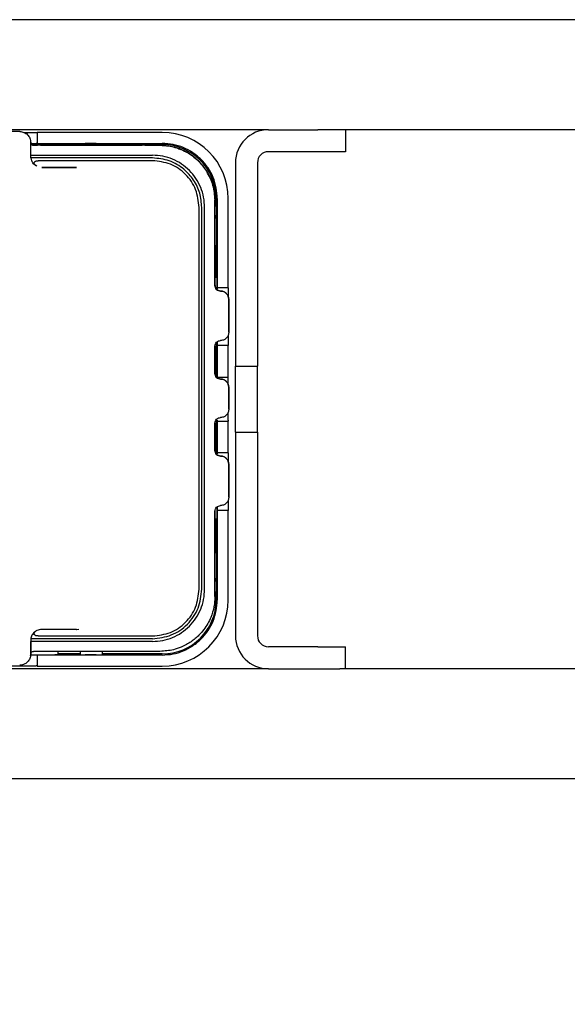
# Model space of a CAD drawing. Header units: millimetres. Extents: x 0 to 4212, y 0 to 2970.
# Tile 6 of 36: x 787 to 886, y 989 to 1168. Entities that reach past the tile are written whole.
import ezdxf

# ---------------------------------------------------------------- set-up
doc = ezdxf.new("R2010")
doc.units = ezdxf.units.MM
doc.header["$LTSCALE"] = 10
doc.linetypes.add('SLD-实线', pattern=[0])
doc.layers.add('标注层', color=98, linetype='SLD-实线', lineweight=25)
doc.styles.add('SLDTEXTSTYLE2', font='txt')
doc.dimstyles.new('SLDDIMSTYLE0', dxfattribs={"dimtxt": 35, "dimasz": 20, "dimexe": 0, "dimexo": 0.0625, "dimgap": 8.75, "dimtad": 2, "dimdec": 1, "dimrnd": 1e-09, "dimzin": 12, "dimdsep": 46, "dimtxsty": 'SLDTEXTSTYLE2', "dimblk1": 'OPEN30', "dimblk2": 'OPEN30', "dimsah": 1, "dimcen": 0.09, "dimadec": 0, "dimazin": 3, "dimtfac": 1, "dimtdec": 1, "dimtofl": 0, "dimtmove": 0, "dimatfit": 3, "dimldrblk": 'OPEN30', "dimfxl": 0, "dimfrac": 2, "dimtolj": 1, "dimtzin": 12, "dimarcsym": 0})

# ---------------------------------------------------------------- blocks, each defined once
blk = doc.blocks.new('_OPEN30')
at = {"color": 0, "linetype": 'ByBlock', "lineweight": -2}
for p, q in [((-1, 0.267949), (0, 0)), ((0, 0), (-1, -0.267949)), ((0, 0), (-1, 0))]:
    blk.add_line(p, q, dxfattribs=at)
blk = doc.blocks.new('_D')
at = {"layer": '标注层'}
for p, q in [((1112.37, 1096), (1112.37, 729)), ((636.87, 875), (636.87, 729)), ((1112.37, 739), (636.87, 739))]:
    blk.add_line(p, q, dxfattribs=at)
at = {"layer": '标注层', "xscale": 20, "yscale": 20, "rotation": 180.0000000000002}
blk.add_blockref('_OPEN30', (636.87, 739), dxfattribs=at)
at = {"layer": '标注层', "xscale": 20, "yscale": 20}
blk.add_blockref('_OPEN30', (1112.37, 739), dxfattribs=at)
at = {"layer": '标注层', "insert": (818.5, 779.73), "char_height": 35, "attachment_point": 1, "style": 'SLDTEXTSTYLE2'}
blk.add_mtext('475.5', dxfattribs=at)

msp = doc.modelspace()

# ---------------------------------------------------------------- linework, layer by layer
at = {"color": 7, "linetype": 'SLD-实线', "lineweight": 25}
for p, q in [((1126.865, 1168.002), (653.365, 1168.002)), ((832.165, 1148.002), (653.365, 1148.002)), ((787.764, 1147.489), (789.915, 1147.489)), ((790.115, 1147.501), (790.115, 1145.501)), ((812.865, 1147.502), (790.315, 1147.502)), ((832.165, 1148.002), (841.165, 1148.002)), ((845.165, 1148.002), (841.165, 1148.002)), ((1126.865, 1148.002), (845.165, 1148.002)), ((846.165, 1148.002), (846.165, 1144.002)), ((788.948, 1143.363), (788.948, 1145.663)), ((788.986, 1145.489), (789.915, 1145.489)), ((790.115, 1145.501), (790.115, 1145.49)), ((790.701, 1145.188), (790.201, 1145.188)), ((790.315, 1145.502), (812.865, 1145.502)), ((793.965, 1145.428), (793.965, 1145.173)), ((793.965, 1145.301), (797.965, 1145.301)), ((797.965, 1145.473), (797.965, 1145.173)), ((800.865, 1145.474), (798.865, 1145.474)), ((801.992, 1145.174), (801.992, 1145.473)), ((801.992, 1145.301), (812.865, 1145.301)), ((809.701, 1145.188), (809.201, 1145.188)), ((841.165, 1144.002), (832.165, 1144.002)), ((846.165, 1144.002), (841.165, 1144.002)), ((788.948, 1143.164), (788.948, 1143.363)), ((811.073, 1142.869), (788.971, 1142.866)), ((788.971, 1142.866), (789.115, 1142.363)), ((811.091, 1142.366), (790.32, 1142.364)), ((796.291, 1141.158), (797.245, 1141.16)), ((826.165, 1142.002), (826.165, 1110.002)), ((830.165, 1142.002), (830.165, 1110.002)), ((822.449, 1119.669), (822.449, 1135.168)), ((822.664, 1135.502), (822.664, 1134.102)), ((822.865, 1135.502), (822.865, 1119.452)), ((824.865, 1119.452), (824.865, 1135.502)), ((819.571, 1064.469), (819.57, 1133.868)), ((820.051, 1064.471), (820.051, 1133.87)), ((820.569, 1064.469), (820.57, 1133.868)), ((822.791, 1134.102), (822.45, 1134.102)), ((822.45, 1132.482), (822.45, 1132.482)), ((822.45, 1132.482), (822.45, 1131.872)), ((822.45, 1132.482), (822.456, 1132.427)), ((822.456, 1131.927), (822.45, 1131.872)), ((822.45, 1119.677), (822.45, 1131.873)), ((822.791, 1126.902), (822.45, 1126.902)), ((822.664, 1126.902), (822.664, 1121.205)), ((822.836, 1121.205), (822.45, 1121.205)), ((822.45, 1121.201), (822.836, 1121.201)), ((822.837, 1118.907), (822.837, 1120.002)), ((822.864, 1119.252), (822.853, 1119.252)), ((824.864, 1119.252), (822.864, 1119.252)), ((824.852, 1119.052), (824.852, 1117.681)), ((824.949, 1117.169), (824.949, 1111.169)), ((824.95, 1111.178), (824.95, 1117.178)), ((824.852, 1110.67), (824.852, 1108.952)), ((824.94, 1111.006), (824.941, 1111.015)), ((826.165, 1110.002), (826.165, 1105.002)), ((822.449, 1103.669), (822.449, 1108.669)), ((822.45, 1103.677), (822.45, 1108.674)), ((822.664, 1109.26), (822.664, 1103.087)), ((822.852, 1109.45), (822.852, 1108.952)), ((822.853, 1108.752), (822.864, 1108.752)), ((824.864, 1108.752), (822.864, 1108.752)), ((822.865, 1108.552), (822.865, 1103.202)), ((824.865, 1103.202), (824.865, 1108.552)), ((826.165, 1105.002), (830.165, 1105.002)), ((826.165, 1093.002), (826.165, 1105.002)), ((822.864, 1103.002), (822.861, 1103.002)), ((822.864, 1103.002), (824.864, 1103.002)), ((824.822, 1101.775), (824.822, 1102.802)), ((824.949, 1101.169), (824.949, 1097.169)), ((824.95, 1097.178), (824.95, 1101.178)), ((824.822, 1095.202), (824.822, 1096.574)), ((824.94, 1097.006), (824.941, 1097.015)), ((822.449, 1089.669), (822.449, 1094.669)), ((822.45, 1089.677), (822.45, 1094.674)), ((822.664, 1095.26), (822.664, 1089.088)), ((822.864, 1095.002), (822.823, 1095.002)), ((822.864, 1095.002), (824.864, 1095.002)), ((822.865, 1094.802), (822.865, 1089.452)), ((824.865, 1089.452), (824.865, 1094.802)), ((826.165, 1093.002), (830.165, 1093.002)), ((826.165, 1093.002), (826.165, 1088.002)), ((822.864, 1089.252), (822.853, 1089.252)), ((824.864, 1089.252), (822.864, 1089.252)), ((824.852, 1089.052), (824.852, 1087.709)), ((824.949, 1087.169), (824.949, 1081.169)), ((824.95, 1081.178), (824.95, 1087.178)), ((826.165, 1088.002), (826.165, 1056.002)), ((830.165, 1088.002), (830.165, 1056.002)), ((822.837, 1078.002), (822.837, 1079.44)), ((822.852, 1079.45), (822.852, 1078.952)), ((824.852, 1080.646), (824.852, 1078.952)), ((824.94, 1081.006), (824.941, 1081.015)), ((822.449, 1063.169), (822.449, 1078.669)), ((822.45, 1066.483), (822.45, 1078.674)), ((822.853, 1078.752), (822.864, 1078.752)), ((824.864, 1078.752), (822.864, 1078.752)), ((822.865, 1078.552), (822.865, 1062.502)), ((824.865, 1062.502), (824.865, 1078.552)), ((822.837, 1077.201), (822.45, 1077.201)), ((822.664, 1077.201), (822.664, 1071.102)), ((822.791, 1071.102), (822.45, 1071.102)), ((822.45, 1066.483), (822.45, 1066.482)), ((822.45, 1066.482), (822.45, 1065.873)), ((822.45, 1066.482), (822.456, 1066.428)), ((822.456, 1065.928), (822.45, 1065.873)), ((822.454, 1065.901), (822.455, 1065.911)), ((822.456, 1065.928), (822.456, 1066.428)), ((822.457, 1065.938), (822.457, 1066.438)), ((822.791, 1063.902), (822.45, 1063.902)), ((822.664, 1063.902), (822.664, 1062.502)), ((822.389, 1062.083), (822.39, 1062.091)), ((797.245, 1057.161), (796.291, 1057.158)), ((797.245, 1057.161), (797.676, 1057.197)), ((788.947, 1055.155), (788.947, 1052.655)), ((788.948, 1052.664), (788.948, 1054.964)), ((811.073, 1055.469), (788.971, 1055.466)), ((793.965, 1052.576), (793.965, 1053.165)), ((797.965, 1052.703), (793.965, 1052.703)), ((797.965, 1053.165), (797.965, 1052.531)), ((800.865, 1052.53), (798.865, 1052.53)), ((801.992, 1052.532), (801.992, 1053.166)), ((812.865, 1052.703), (801.992, 1052.703)), ((841.165, 1054.002), (832.165, 1054.002)), ((846.165, 1050.002), (846.165, 1054.002)), ((788.917, 1052.515), (789.915, 1052.515)), ((788.935, 1052.438), (788.937, 1052.458)), ((790.115, 1052.503), (790.115, 1052.514)), ((790.115, 1052.503), (790.115, 1050.503)), ((812.865, 1052.502), (790.315, 1052.502)), ((832.165, 1050.002), (653.365, 1050.002)), ((779.815, 1050.515), (789.915, 1050.515)), ((790.315, 1050.502), (812.865, 1050.502)), ((832.165, 1050.002), (841.165, 1050.002)), ((841.165, 1050.002), (845.165, 1050.002)), ((1126.865, 1050.002), (845.165, 1050.002)), ((1126.865, 1030.002), (653.365, 1030.002))]:
    msp.add_line(p, q, dxfattribs=at)
at = {"color": 7, "linetype": 'SLD-实线', "lineweight": 25, "flags": 128}
for points in [[(786.949, 1147.674), (786.449, 1147.674), (785.949, 1147.674), (785.449, 1147.674), (784.949, 1147.674), (784.449, 1147.674), (783.949, 1147.674), (783.449, 1147.674), (782.949, 1147.674)], [(812.448, 1145.167), (809.574, 1145.166), (806.699, 1145.166), (803.824, 1145.165), (800.949, 1145.165), (798.074, 1145.165), (795.199, 1145.164), (792.323, 1145.164), (789.448, 1145.163)], [(789.449, 1145.172), (789.543, 1145.172), (789.637, 1145.172), (789.73, 1145.172), (789.824, 1145.172), (789.918, 1145.172), (790.012, 1145.172), (790.105, 1145.172), (790.199, 1145.172)], [(790.699, 1145.172), (793.012, 1145.173), (795.325, 1145.173), (797.637, 1145.173), (799.95, 1145.174), (802.262, 1145.174), (804.575, 1145.174), (806.887, 1145.175), (809.199, 1145.175)], [(809.699, 1145.175), (810.043, 1145.175), (810.387, 1145.175), (810.731, 1145.175), (811.074, 1145.175), (811.418, 1145.175), (811.762, 1145.175), (812.106, 1145.175), (812.449, 1145.175)], [(790.947, 1141.155), (791.38, 1141.155), (791.813, 1141.155), (792.245, 1141.155), (792.678, 1141.155), (793.111, 1141.155), (793.544, 1141.155), (793.976, 1141.155), (794.409, 1141.155)], [(797.245, 1141.16), (796.458, 1141.16), (795.671, 1141.16), (794.884, 1141.16), (794.096, 1141.16), (793.309, 1141.16), (792.522, 1141.159), (791.735, 1141.159), (790.948, 1141.159)], [(794.409, 1141.155), (794.656, 1141.155), (794.901, 1141.156), (795.144, 1141.156), (795.383, 1141.156), (795.618, 1141.156), (795.849, 1141.157), (796.073, 1141.157), (796.291, 1141.158)], [(822.45, 1132.482), (822.45, 1133.991), (822.45, 1135.177)], [(822.45, 1063.178), (822.45, 1064.687), (822.45, 1065.873)], [(794.409, 1057.156), (793.976, 1057.156), (793.544, 1057.156), (793.111, 1057.156), (792.678, 1057.156), (792.245, 1057.156), (791.813, 1057.156), (791.38, 1057.156), (790.947, 1057.156)], [(796.291, 1057.158), (796.073, 1057.158), (795.849, 1057.158), (795.618, 1057.157), (795.383, 1057.157), (795.144, 1057.157), (794.901, 1057.156), (794.656, 1057.156), (794.409, 1057.156)], [(788.948, 1055.165), (788.948, 1055.053), (788.948, 1054.964)], [(790.32, 1055.964), (792.917, 1055.965), (795.513, 1055.965), (798.11, 1055.965), (800.706, 1055.966), (803.303, 1055.966), (805.899, 1055.966), (808.495, 1055.967), (811.091, 1055.967)], [(812.448, 1053.168), (809.574, 1053.167), (806.699, 1053.167), (803.824, 1053.166), (800.949, 1053.166), (798.074, 1053.165), (795.199, 1053.165), (792.323, 1053.165), (789.448, 1053.164)]]:
    msp.add_lwpolyline(points, dxfattribs=at)
at = {"color": 7, "linetype": 'SLD-实线', "lineweight": 25}
for centre, radius, start, end in [((812.865, 1135.502), 12, 0, 90), ((832.165, 1142.002), 6, 90, 180), ((790.372, 768.405), 377.041, 89.45391, 90.21617), ((812.865, 1135.502), 9.799, 0, 90), ((832.165, 1142.002), 2, 90, 180), ((523.633, 1130.502), 299.179, 359.31055, 0.68945), ((834.312, 1119.102), 11.46, 179.25003, 180.24998), ((836.312, 1119.102), 11.46, 179.25003, 180.24998), ((834.312, 1108.902), 11.46, 179.75002, 180.74997), ((836.312, 1108.902), 11.46, 179.75002, 180.74997), ((834.312, 1089.102), 11.46, 179.25003, 180.24998), ((836.312, 1089.102), 11.46, 179.25003, 180.24998), ((523.633, 1067.502), 299.179, 359.31055, 0.68945), ((812.865, 1062.502), 12, 270, 0), ((812.865, 1062.502), 9.799, 270, 0), ((832.165, 1056.002), 6, 180, 270), ((832.165, 1056.002), 2, 180, 270), ((790.596, 1348.898), 296.341, 269.67442, 270.65147)]:
    msp.add_arc(centre, radius, start, end, dxfattribs=at)
for points, knots in [([(786.949, 1147.674), (787.211, 1147.644), (787.735, 1147.584), (788.396, 1147.122), (788.859, 1146.461), (788.919, 1145.937), (788.949, 1145.675)], [0, 0, 0, 0, 0.2500253, 0.5000081, 0.7499842, 1, 1, 1, 1]), ([(789.448, 1145.163), (789.383, 1145.171), (789.252, 1145.185), (789.085, 1145.301), (788.994, 1145.439), (788.953, 1145.565), (788.95, 1145.63), (788.948, 1145.663)], [0, 0, 0, 0, 0.24975335, 0.4993076, 0.74863666, 0.87322755, 1, 1, 1, 1]), ([(788.949, 1145.672), (788.957, 1145.606), (788.972, 1145.475), (789.087, 1145.31), (789.253, 1145.195), (789.383, 1145.18), (789.449, 1145.172)], [0, 0, 0, 0, 0.2504739, 0.5002026, 0.7497351, 1, 1, 1, 1]), ([(797.965, 1145.452), (797.933, 1145.452), (797.568, 1145.453), (796.986, 1145.455), (796.399, 1145.458), (796.198, 1145.463), (796.401, 1145.467), (796.979, 1145.471), (797.845, 1145.474), (798.525, 1145.474), (798.865, 1145.474)], [0, 0, 0, 0, 0.013348, 0.1543044, 0.2952518, 0.4362067, 0.5771596, 0.7181035, 0.8590564, 1, 1, 1, 1]), ([(800.865, 1145.474), (801.206, 1145.474), (801.886, 1145.474), (802.752, 1145.471), (803.33, 1145.467), (803.534, 1145.463), (803.327, 1145.458), (802.793, 1145.455), (802.243, 1145.453), (801.992, 1145.453)], [0, 0, 0, 0, 0.1461169, 0.2922436, 0.4383609, 0.584486, 0.730609, 0.8767227, 1, 1, 1, 1]), ([(812.448, 1145.167), (812.97, 1145.144), (813.883, 1145.103), (815.033, 1144.843), (815.713, 1144.624), (816.055, 1144.495), (816.18, 1144.445), (816.689, 1144.237), (817.534, 1143.814), (818.616, 1143.073), (819.756, 1142.061), (820.869, 1140.692), (821.787, 1138.91), (822.347, 1137.049), (822.415, 1135.788), (822.449, 1135.168)], [0, 0, 0, 0, 0.0995571, 0.174477, 0.2247317, 0.2359995, 0.2445236, 0.2503037, 0.3411746, 0.4245756, 0.5005044, 0.6320704, 0.7591719, 0.8818133, 1, 1, 1, 1]), ([(820.95, 1140.445), (820.483, 1141.092), (819.491, 1142.47), (817.542, 1143.878), (815.161, 1144.942), (813.465, 1145.088), (812.449, 1145.175)], [0, 0, 0, 0, 0.2350889, 0.5000924, 0.7007866, 1, 1, 1, 1]), ([(788.948, 1143.363), (793.082, 1143.364), (800.464, 1143.365), (807.844, 1143.366), (811.091, 1143.366)], [0, 0, 0, 0, 0.5599999, 1, 1, 1, 1]), ([(788.958, 1142.966), (788.955, 1143.003), (788.949, 1143.069), (788.948, 1143.135), (788.948, 1143.164)], [0, 0, 0, 0, 0.56033789, 1, 1, 1, 1]), ([(788.971, 1142.866), (788.968, 1142.884), (788.963, 1142.918), (788.96, 1142.952), (788.958, 1142.966)], [0, 0, 0, 0, 0.5601175, 1, 1, 1, 1]), ([(790.051, 1141.372), (789.834, 1141.514), (789.409, 1141.792), (789.212, 1142.175), (789.115, 1142.363)], [0, 0, 0, 0, 0.51004236, 1, 1, 1, 1]), ([(790.051, 1141.372), (789.978, 1141.413), (789.837, 1141.493), (789.684, 1141.65), (789.592, 1141.821), (789.582, 1141.973), (789.622, 1142.089), (789.68, 1142.172), (789.766, 1142.246), (789.897, 1142.311), (790.086, 1142.357), (790.237, 1142.361), (790.32, 1142.364)], [0, 0, 0, 0, 0.1357272, 0.2651484, 0.3900427, 0.5124694, 0.5763786, 0.639348, 0.7065477, 0.7759462, 0.8772558, 1, 1, 1, 1]), ([(820.051, 1133.87), (819.976, 1134.749), (819.827, 1136.506), (818.652, 1138.922), (816.781, 1141.008), (814.177, 1142.556), (812.107, 1142.764), (811.073, 1142.869)], [0, 0, 0, 0, 0.1867979, 0.3735761, 0.5603594, 0.7801877, 1, 1, 1, 1]), ([(820.57, 1133.868), (820.534, 1134.489), (820.463, 1135.731), (819.902, 1137.524), (819.026, 1139.176), (817.84, 1140.625), (816.395, 1141.815), (814.746, 1142.695), (812.954, 1143.259), (811.712, 1143.331), (811.091, 1143.366)], [0, 0, 0, 0, 0.1249762, 0.2499458, 0.3749214, 0.4999128, 0.6249108, 0.749912, 0.874953, 1, 1, 1, 1]), ([(819.57, 1133.868), (819.444, 1134.981), (819.19, 1137.207), (817.23, 1140.015), (814.427, 1141.983), (812.203, 1142.239), (811.091, 1142.366)], [0, 0, 0, 0, 0.249999, 0.5000054, 0.7500099, 1, 1, 1, 1]), ([(822.45, 1135.177), (822.386, 1136.091), (822.256, 1137.952), (821.39, 1139.604), (820.95, 1140.445)], [0, 0, 0, 0, 0.4913389, 1, 1, 1, 1]), ([(822.837, 1120.002), (822.837, 1120.273), (822.837, 1120.859), (822.835, 1121.545), (822.833, 1122.03), (822.831, 1122.341), (822.829, 1122.552), (822.826, 1122.628), (822.823, 1122.552), (822.821, 1122.342), (822.819, 1122.028), (822.817, 1121.663), (822.817, 1121.353), (822.816, 1121.205)], [0, 0, 0, 0, 0.1176215, 0.2552465, 0.3319232, 0.4136458, 0.5004107, 0.5922139, 0.6840158, 0.7707795, 0.852501, 0.9291768, 1, 1, 1, 1]), ([(823.449, 1118.669), (823.317, 1118.684), (823.056, 1118.714), (822.725, 1118.945), (822.494, 1119.275), (822.464, 1119.537), (822.449, 1119.669)], [0, 0, 0, 0, 0.2504073, 0.5000282, 0.7496274, 1, 1, 1, 1]), ([(822.45, 1119.677), (822.465, 1119.546), (822.495, 1119.284), (822.726, 1118.953), (823.056, 1118.723), (823.318, 1118.693), (823.45, 1118.677)], [0, 0, 0, 0, 0.25049146, 0.49999087, 0.74949485, 1, 1, 1, 1]), ([(823.449, 1118.669), (823.571, 1118.66), (823.801, 1118.644), (824.171, 1118.503), (824.479, 1118.285), (824.709, 1118), (824.897, 1117.651), (824.928, 1117.36), (824.949, 1117.169)], [0, 0, 0, 0, 0.1566139, 0.2923181, 0.500172, 0.6307948, 0.7578209, 1, 1, 1, 1]), ([(824.95, 1117.178), (824.929, 1117.369), (824.898, 1117.66), (824.709, 1118.009), (824.479, 1118.295), (824.169, 1118.514), (823.799, 1118.653), (823.571, 1118.669), (823.45, 1118.677)], [0, 0, 0, 0, 0.2424806, 0.3694385, 0.4998437, 0.7096869, 0.8448889, 1, 1, 1, 1]), ([(824.949, 1111.169), (824.928, 1110.978), (824.897, 1110.687), (824.709, 1110.338), (824.479, 1110.053), (824.171, 1109.835), (823.801, 1109.694), (823.571, 1109.678), (823.449, 1109.669)], [0, 0, 0, 0, 0.2421642, 0.369194, 0.4998279, 0.7076563, 0.8433669, 1, 1, 1, 1]), ([(822.449, 1108.669), (822.464, 1108.8), (822.494, 1109.062), (822.725, 1109.393), (823.056, 1109.623), (823.317, 1109.654), (823.449, 1109.669)], [0, 0, 0, 0, 0.2503726, 0.4999718, 0.7495927, 1, 1, 1, 1]), ([(823.449, 1102.669), (823.317, 1102.684), (823.056, 1102.714), (822.725, 1102.945), (822.494, 1103.275), (822.464, 1103.538), (822.449, 1103.669)], [0, 0, 0, 0, 0.25040727, 0.50002818, 0.74962737, 1, 1, 1, 1]), ([(822.45, 1103.677), (822.465, 1103.546), (822.495, 1103.284), (822.726, 1102.954), (823.056, 1102.723), (823.318, 1102.693), (823.45, 1102.678)], [0, 0, 0, 0, 0.2504915, 0.4999909, 0.7494949, 1, 1, 1, 1]), ([(823.449, 1102.669), (823.571, 1102.66), (823.801, 1102.644), (824.171, 1102.504), (824.479, 1102.285), (824.709, 1102), (824.897, 1101.651), (824.928, 1101.36), (824.949, 1101.169)], [0, 0, 0, 0, 0.1566139, 0.2923181, 0.500172, 0.6307948, 0.7578209, 1, 1, 1, 1]), ([(824.95, 1101.178), (824.929, 1101.369), (824.898, 1101.66), (824.709, 1102.009), (824.479, 1102.295), (824.169, 1102.514), (823.799, 1102.653), (823.571, 1102.669), (823.45, 1102.678)], [0, 0, 0, 0, 0.2424806, 0.3694385, 0.4998437, 0.7096869, 0.8448889, 1, 1, 1, 1]), ([(822.449, 1094.669), (822.464, 1094.8), (822.494, 1095.062), (822.725, 1095.393), (823.056, 1095.623), (823.317, 1095.654), (823.449, 1095.669)], [0, 0, 0, 0, 0.2503726, 0.4999718, 0.7495927, 1, 1, 1, 1]), ([(824.949, 1097.169), (824.928, 1096.978), (824.897, 1096.687), (824.709, 1096.338), (824.479, 1096.054), (824.171, 1095.835), (823.801, 1095.694), (823.571, 1095.678), (823.449, 1095.669)], [0, 0, 0, 0, 0.2421642, 0.369194, 0.4998279, 0.7076563, 0.8433669, 1, 1, 1, 1]), ([(823.449, 1088.669), (823.317, 1088.684), (823.056, 1088.715), (822.725, 1088.945), (822.494, 1089.276), (822.464, 1089.538), (822.449, 1089.669)], [0, 0, 0, 0, 0.2504073, 0.5000282, 0.7496274, 1, 1, 1, 1]), ([(822.45, 1089.678), (822.465, 1089.546), (822.495, 1089.284), (822.726, 1088.954), (823.056, 1088.723), (823.318, 1088.693), (823.45, 1088.678)], [0, 0, 0, 0, 0.2504915, 0.4999909, 0.7494949, 1, 1, 1, 1]), ([(823.449, 1088.669), (823.571, 1088.66), (823.801, 1088.644), (824.171, 1088.504), (824.479, 1088.285), (824.709, 1088), (824.897, 1087.652), (824.928, 1087.36), (824.949, 1087.169)], [0, 0, 0, 0, 0.1566144, 0.2923187, 0.500172, 0.6307948, 0.7578209, 1, 1, 1, 1]), ([(824.95, 1087.178), (824.929, 1087.369), (824.898, 1087.661), (824.709, 1088.009), (824.479, 1088.295), (824.169, 1088.514), (823.799, 1088.653), (823.571, 1088.669), (823.45, 1088.678)], [0, 0, 0, 0, 0.2424806, 0.3694385, 0.4998437, 0.7096869, 0.8448889, 1, 1, 1, 1]), ([(824.949, 1081.169), (824.928, 1080.978), (824.897, 1080.687), (824.709, 1080.339), (824.479, 1080.054), (824.171, 1079.835), (823.801, 1079.694), (823.571, 1079.678), (823.449, 1079.669)], [0, 0, 0, 0, 0.2421642, 0.369194, 0.4998279, 0.7076563, 0.8433669, 1, 1, 1, 1]), ([(822.449, 1078.669), (822.464, 1078.8), (822.494, 1079.062), (822.725, 1079.393), (823.056, 1079.624), (823.317, 1079.654), (823.449, 1079.669)], [0, 0, 0, 0, 0.2503726, 0.4999718, 0.7495927, 1, 1, 1, 1]), ([(822.815, 1077.201), (822.816, 1076.91), (822.817, 1076.456), (822.819, 1075.975), (822.821, 1075.663), (822.823, 1075.452), (822.826, 1075.376), (822.829, 1075.452), (822.831, 1075.663), (822.833, 1075.974), (822.835, 1076.459), (822.837, 1077.145), (822.837, 1077.732), (822.837, 1078.002)], [0, 0, 0, 0, 0.12870265, 0.20060315, 0.27723529, 0.35859563, 0.44468051, 0.53076408, 0.61212327, 0.68875443, 0.76065413, 0.88970549, 1, 1, 1, 1]), ([(811.073, 1055.469), (812.25, 1055.605), (814.605, 1055.877), (817.573, 1057.96), (819.647, 1060.935), (819.916, 1063.292), (820.051, 1064.471)], [0, 0, 0, 0, 0.2499453, 0.4999069, 0.749944, 1, 1, 1, 1]), ([(811.091, 1055.967), (812.203, 1056.095), (814.427, 1056.351), (817.23, 1058.32), (819.189, 1061.129), (819.444, 1063.356), (819.571, 1064.469)], [0, 0, 0, 0, 0.2499683, 0.4999462, 0.7499762, 1, 1, 1, 1]), ([(811.091, 1054.967), (811.712, 1055.003), (812.953, 1055.075), (814.745, 1055.639), (816.394, 1056.52), (817.84, 1057.71), (819.025, 1059.16), (819.902, 1060.812), (820.463, 1062.605), (820.534, 1063.848), (820.569, 1064.469)], [0, 0, 0, 0, 0.1250158, 0.2500173, 0.3750113, 0.5000106, 0.6250023, 0.7499874, 0.8749964, 1, 1, 1, 1]), ([(822.449, 1063.169), (822.412, 1062.52), (822.338, 1061.212), (821.815, 1059.548), (821.151, 1058.186), (820.427, 1057.092), (819.647, 1056.197), (818.862, 1055.478), (818.106, 1054.903), (817.241, 1054.37), (816.167, 1053.858), (814.579, 1053.315), (813.268, 1053.224), (812.448, 1053.168)], [0, 0, 0, 0, 0.1238296, 0.2497444, 0.3298499, 0.4131779, 0.4997294, 0.5559858, 0.6164522, 0.681128, 0.7500129, 0.8437401, 1, 1, 1, 1]), ([(790.947, 1057.156), (790.789, 1057.145), (790.492, 1057.125), (789.997, 1056.943), (789.579, 1056.65), (789.268, 1056.265), (789.017, 1055.8), (788.975, 1055.411), (788.947, 1055.155)], [0, 0, 0, 0, 0.1508185, 0.284594, 0.5001568, 0.6299191, 0.7566638, 1, 1, 1, 1]), ([(790.32, 1055.964), (790.236, 1055.966), (790.094, 1055.97), (789.906, 1056.014), (789.775, 1056.075), (789.681, 1056.152), (789.608, 1056.254), (789.577, 1056.389), (789.612, 1056.544), (789.67, 1056.653), (789.725, 1056.704), (789.734, 1056.712)], [0, 0, 0, 0, 0.1607429, 0.2726134, 0.3781298, 0.4618704, 0.5481859, 0.6908733, 0.8265924, 0.9723138, 1, 1, 1, 1]), ([(797.234, 1057.085), (797.234, 1057.086), (797.237, 1057.158), (797.241, 1057.159), (797.245, 1057.161)], [0, 0, 0, 0, 0.0046135, 1, 1, 1, 1]), ([(811.091, 1054.967), (806.958, 1054.967), (799.578, 1054.966), (792.196, 1054.965), (788.948, 1054.964)], [0, 0, 0, 0, 0.5599999, 1, 1, 1, 1]), ([(788.947, 1052.655), (788.928, 1052.449), (788.888, 1052.001), (788.594, 1051.475), (788.228, 1051.1), (787.863, 1050.86), (787.428, 1050.689), (787.11, 1050.667), (786.947, 1050.655)], [0, 0, 0, 0, 0.1966151, 0.4283384, 0.5579776, 0.696472, 0.8438152, 1, 1, 1, 1]), ([(788.948, 1052.664), (788.956, 1052.73), (788.971, 1052.861), (789.086, 1053.026), (789.252, 1053.142), (789.382, 1053.157), (789.448, 1053.164)], [0, 0, 0, 0, 0.2504752, 0.50021, 0.7497416, 1, 1, 1, 1]), ([(797.965, 1052.552), (797.709, 1052.551), (797.291, 1052.55), (796.838, 1052.548), (796.526, 1052.546), (796.316, 1052.544), (796.24, 1052.541), (796.316, 1052.539), (796.526, 1052.536), (796.838, 1052.535), (797.322, 1052.532), (798.008, 1052.531), (798.595, 1052.53), (798.865, 1052.53)], [0, 0, 0, 0, 0.1150119, 0.1880422, 0.2658784, 0.3485172, 0.4359547, 0.5233909, 0.6060285, 0.6838638, 0.7568933, 0.8879724, 1, 1, 1, 1]), ([(800.865, 1052.53), (801.136, 1052.53), (801.723, 1052.531), (802.408, 1052.532), (802.893, 1052.535), (803.204, 1052.536), (803.415, 1052.539), (803.491, 1052.541), (803.415, 1052.544), (803.205, 1052.546), (802.891, 1052.548), (802.504, 1052.55), (802.167, 1052.551), (801.992, 1052.551)], [0, 0, 0, 0, 0.1161634, 0.2520823, 0.3278085, 0.408518, 0.4942073, 0.5848725, 0.6755364, 0.7612244, 0.8419329, 0.9176582, 1, 1, 1, 1])]:
    msp.add_open_spline(points, degree=3, knots=knots, dxfattribs=at)
for points in [[(789.915, 1147.489), (789.942, 1147.489), (789.994, 1147.489), (790.06, 1147.49), (790.106, 1147.49), (790.112, 1147.49), (790.115, 1147.49)], [(790.315, 1147.502), (790.289, 1147.502), (790.237, 1147.502), (790.171, 1147.502), (790.124, 1147.502), (790.118, 1147.501), (790.115, 1147.501)], [(790.115, 1145.49), (790.112, 1145.49), (790.106, 1145.49), (790.06, 1145.489), (789.994, 1145.489), (789.942, 1145.489), (789.915, 1145.489)], [(790.115, 1145.501), (790.118, 1145.501), (790.124, 1145.501), (790.171, 1145.502), (790.237, 1145.502), (790.289, 1145.502), (790.315, 1145.502)], [(822.865, 1135.502), (822.828, 1136.157), (822.754, 1137.466), (822.159, 1139.354), (821.235, 1141.094), (819.982, 1142.618), (818.457, 1143.872), (816.717, 1144.796), (814.829, 1145.39), (813.52, 1145.465), (812.865, 1145.502)], [(822.865, 1119.452), (822.865, 1119.426), (822.865, 1119.374), (822.865, 1119.307), (822.865, 1119.261), (822.865, 1119.255), (822.864, 1119.252)], [(824.864, 1119.252), (824.865, 1119.255), (824.865, 1119.261), (824.865, 1119.307), (824.865, 1119.374), (824.865, 1119.426), (824.865, 1119.452)], [(830.165, 1110.002), (830.165, 1109.347), (830.165, 1108.037), (830.165, 1106.384), (830.165, 1105.228), (830.165, 1105.077), (830.165, 1105.002)], [(822.864, 1108.752), (822.865, 1108.749), (822.865, 1108.743), (822.865, 1108.697), (822.865, 1108.631), (822.865, 1108.578), (822.865, 1108.552)], [(824.865, 1108.552), (824.865, 1108.578), (824.865, 1108.631), (824.865, 1108.697), (824.865, 1108.743), (824.865, 1108.749), (824.864, 1108.752)], [(830.165, 1093.002), (830.165, 1093.092), (830.165, 1093.273), (830.165, 1094.66), (830.165, 1096.643), (830.165, 1099.002), (830.165, 1101.361), (830.165, 1103.344), (830.165, 1104.732), (830.165, 1104.912), (830.165, 1105.002)], [(822.865, 1103.202), (822.865, 1103.176), (822.865, 1103.124), (822.865, 1103.057), (822.865, 1103.011), (822.865, 1103.005), (822.864, 1103.002)], [(824.822, 1102.802), (824.822, 1102.828), (824.822, 1102.881), (824.822, 1102.947), (824.822, 1102.993), (824.823, 1102.999), (824.823, 1103.002)], [(824.864, 1103.002), (824.865, 1103.005), (824.865, 1103.011), (824.865, 1103.057), (824.865, 1103.124), (824.865, 1103.176), (824.865, 1103.202)], [(822.822, 1095.202), (822.822, 1095.176), (822.822, 1095.124), (822.822, 1095.057), (822.822, 1095.011), (822.822, 1095.005), (822.823, 1095.002)], [(822.864, 1095.002), (822.865, 1094.999), (822.865, 1094.993), (822.865, 1094.947), (822.865, 1094.881), (822.865, 1094.828), (822.865, 1094.802)], [(824.822, 1095.202), (824.822, 1095.176), (824.822, 1095.124), (824.822, 1095.057), (824.822, 1095.011), (824.823, 1095.005), (824.823, 1095.002)], [(824.865, 1094.802), (824.865, 1094.828), (824.865, 1094.881), (824.865, 1094.947), (824.865, 1094.993), (824.865, 1094.999), (824.864, 1095.002)], [(830.165, 1093.002), (830.165, 1092.927), (830.165, 1092.777), (830.165, 1091.62), (830.165, 1089.968), (830.165, 1088.657), (830.165, 1088.002)], [(822.865, 1089.452), (822.865, 1089.426), (822.865, 1089.374), (822.865, 1089.307), (822.865, 1089.261), (822.865, 1089.255), (822.864, 1089.252)], [(824.864, 1089.252), (824.865, 1089.255), (824.865, 1089.261), (824.865, 1089.307), (824.865, 1089.374), (824.865, 1089.426), (824.865, 1089.452)], [(822.853, 1078.752), (822.853, 1078.755), (822.853, 1078.761), (822.853, 1078.807), (822.852, 1078.874), (822.852, 1078.926), (822.852, 1078.952)], [(822.864, 1078.752), (822.865, 1078.749), (822.865, 1078.743), (822.865, 1078.697), (822.865, 1078.631), (822.865, 1078.578), (822.865, 1078.552)], [(824.852, 1078.952), (824.852, 1078.926), (824.852, 1078.874), (824.852, 1078.807), (824.853, 1078.761), (824.853, 1078.755), (824.853, 1078.752)], [(824.865, 1078.552), (824.865, 1078.578), (824.865, 1078.631), (824.865, 1078.697), (824.865, 1078.743), (824.865, 1078.749), (824.864, 1078.752)], [(812.865, 1052.502), (813.52, 1052.539), (814.829, 1052.614), (816.717, 1053.208), (818.457, 1054.133), (819.982, 1055.386), (821.235, 1056.911), (822.159, 1058.651), (822.754, 1060.539), (822.828, 1061.848), (822.865, 1062.502)], [(841.165, 1054.002), (841.821, 1054.002), (843.131, 1054.002), (844.784, 1054.002), (845.94, 1054.002), (846.09, 1054.002), (846.165, 1054.002)], [(789.915, 1052.515), (789.942, 1052.515), (789.994, 1052.515), (790.06, 1052.515), (790.106, 1052.515), (790.112, 1052.514), (790.115, 1052.514)], [(790.315, 1052.502), (790.289, 1052.502), (790.237, 1052.502), (790.171, 1052.503), (790.124, 1052.503), (790.118, 1052.503), (790.115, 1052.503)], [(790.115, 1050.514), (790.112, 1050.514), (790.106, 1050.515), (790.06, 1050.515), (789.994, 1050.515), (789.942, 1050.515), (789.915, 1050.515)], [(790.115, 1050.503), (790.118, 1050.503), (790.124, 1050.503), (790.171, 1050.503), (790.237, 1050.502), (790.289, 1050.502), (790.315, 1050.502)]]:
    msp.add_open_spline(points, degree=3, dxfattribs=at)

# ---------------------------------------------------------------- dimensions: what is measured, and where the dimension line sits
at = {"layer": '标注层'}
dim = msp.add_linear_dim(base=(636.865, 739.002), p1=(1112.365, 1096.002), p2=(636.865, 875.002), dimstyle='SLDDIMSTYLE0', dxfattribs=at)
dim.commit()
dim.dimension.update_dxf_attribs({"geometry": '_D', "text_midpoint": (869.419, 739.002), "dimtype": 160})

doc.saveas('drawing.dxf')
